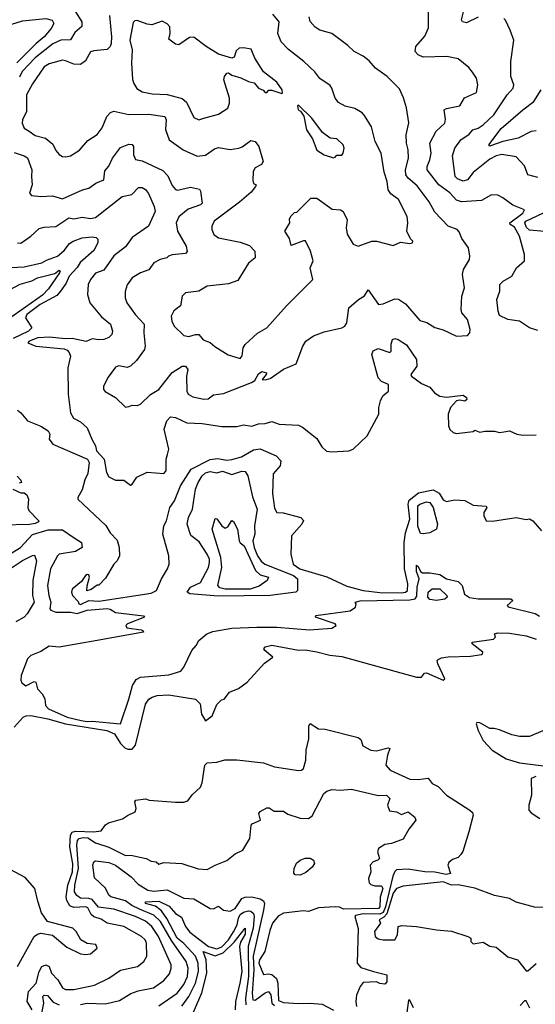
# Model space of a CAD drawing. Extents: x 1246230 to 1426786, y 660032 to 763141.
# Tile 193 of 256: x 1310218 to 1313319, y 720598 to 726517. Entities that reach past the tile are written whole.
import ezdxf

# ---------------------------------------------------------------- set-up
doc = ezdxf.new("R2010")
doc.units = 0

msp = doc.modelspace()

# ---------------------------------------------------------------- linework, layer by layer
at = {"layer": '0CON10XD'}
for points in [[(1310554.5, 726565), (1310593.1, 726505), (1310592.9, 726477.1), (1310550, 726440), (1310525, 726395.4), (1310465, 726394.3), (1310418.8, 726371.2)], [(1313335, 724648), (1313285, 724664.4), (1313225, 724703.9), (1313154, 724715), (1313105, 724738.9), (1313095.4, 724765), (1313088.1, 724835), (1313105.7, 724885), (1313105.7, 724925), (1313125.6, 724945), (1313178.6, 724975), (1313205.4, 725024.6), (1313255, 725066.7), (1313255, 725105.8), (1313225, 725215.5), (1313195, 725270), (1313167.5, 725285), (1313166.2, 725295), (1313243.8, 725355), (1313254, 725375), (1313185, 725401.5), (1313125, 725447.1), (1313095, 725461.4), (1313055, 725464.3), (1312995, 725430), (1312935, 725426.9), (1312875, 725421.6), (1312845, 725432.5), (1312805, 725476.2), (1312739.7, 725525), (1312668.9, 725615), (1312669.1, 725635), (1312685.5, 725674.5), (1312693.7, 725715), (1312685.4, 725775), (1312722.8, 725847.2), (1312775.4, 725895), (1312778.9, 725918.9), (1312770.8, 725975), (1312785, 725983.8), (1312865, 725998.6), (1312893.5, 726046.5), (1312965, 726078.9), (1312973.5, 726125), (1312966.5, 726165), (1312942.2, 726202.2), (1312919.3, 726229.3), (1312855, 726281.9), (1312786.5, 726296.5), (1312645, 726292), (1312615, 726306.2), (1312596.2, 726325), (1312600.8, 726355), (1312655, 726418.8), (1312677.5, 726467.5), (1312678, 726565)], [(1312975, 726532), (1312905, 726498.8), (1312882.5, 726505), (1312876.2, 726516.2), (1312888.2, 726565)], [(1310170.5, 726489.5), (1310235, 726510.8), (1310375, 726524.7), (1310414.2, 726515), (1310424.6, 726495), (1310408.8, 726465), (1310365.1, 726414.9), (1310316.9, 726375), (1310249.8, 726305), (1310202.1, 726257.9)], [(1310758.3, 726541.7), (1310770.9, 726415), (1310768, 726375), (1310762.7, 726355), (1310745, 726338.8), (1310665, 726330.8), (1310645, 726323.1), (1310615, 726269.2), (1310585, 726247.8), (1310545, 726249.6), (1310495, 726270.8), (1310475, 726273.1), (1310395, 726252.4), (1310365, 726233.1), (1310295, 726131.5), (1310260, 726065), (1310258.5, 725965), (1310235.6, 725915), (1310233.1, 725895), (1310244.6, 725864.6), (1310275, 725846.4), (1310311.3, 725821.3), (1310373.1, 725805), (1310418.2, 725768.2), (1310435, 725731.2), (1310455, 725706), (1310475, 725694.4), (1310495, 725691.8), (1310525, 725699.6), (1310577.9, 725732.1), (1310628.2, 725791.8), (1310685, 725826.4), (1310715, 725867.5), (1310743.6, 725935), (1310765, 725958.5), (1310785, 725967.1), (1310875, 725947.8), (1310995, 725948.4), (1311090.8, 725935), (1311100, 725915), (1311096.4, 725856.4), (1311116.9, 725795), (1311201.4, 725735), (1311285, 725697.1), (1311335, 725702.9), (1311389.9, 725740.1), (1311415, 725749.2), (1311485, 725737.5), (1311535.8, 725745.8), (1311556.4, 725753.6), (1311609.1, 725790.9)], [(1310875, 724192.5), (1310895, 724200), (1310927, 724197), (1310945, 724206.2), (1311005, 724264.2), (1311055, 724293.1), (1311135, 724395.6), (1311195, 724434.3), (1311215, 724434.2), (1311230.6, 724415), (1311221.5, 724375), (1311223.8, 724285), (1311232, 724265), (1311260, 724250), (1311325, 724236.2), (1311352, 724238), (1311385, 724261.3), (1311445, 724271), (1311612.9, 724337.1), (1311631.7, 724348.3), (1311655, 724388.8), (1311675, 724402), (1311702.5, 724395), (1311701.2, 724385), (1311677.5, 724355), (1311695, 724352.9), (1311725, 724360.7), (1311805, 724415.7), (1311881.7, 724448.3), (1311920.7, 724555), (1311938.4, 724585), (1311985, 724616.5), (1312049.3, 724640.7), (1312155.6, 724664.4), (1312173.8, 724675), (1312186.7, 724695), (1312198.6, 724785), (1312255.8, 724835), (1312292.5, 724857.5), (1312315, 724892.5), (1312375.5, 724805.5), (1312405, 724809.4), (1312475, 724839.6), (1312497.3, 724837.3), (1312538.7, 724808.7), (1312625, 724708), (1312667.3, 724697.3), (1312715, 724666.2), (1312765, 724652), (1312845, 724613.8), (1312910.7, 724619.3), (1312925.8, 724634.2), (1312927.1, 724655), (1312910.8, 724715), (1312877.5, 724755), (1312873.1, 724775), (1312877.1, 724855), (1312894.4, 724905), (1312882, 724985), (1312888, 725015), (1312923.8, 725075), (1312926, 725095), (1312917.5, 725145), (1312877.5, 725202.5), (1312861.3, 725241.3), (1312849.2, 725255), (1312795, 725275.6), (1312715, 725360), (1312681.3, 725421.3), (1312609.3, 725519.3), (1312555.2, 725565.2), (1312540.6, 725585), (1312538, 725615), (1312556.2, 725685), (1312555.4, 725735), (1312544.3, 725775.7), (1312542.3, 725825), (1312558, 725898), (1312545, 725987.5), (1312527.3, 726047.3), (1312501.7, 726101.7), (1312428, 726175), (1312358.8, 726225), (1312319.7, 726269.7), (1312285, 726298), (1312230, 726325), (1312192.5, 726362.5), (1312095, 726434.2), (1312024.5, 726454.5), (1311995, 726472), (1311966.1, 726506.1), (1311960, 726535)], [(1311295, 725916), (1311325, 725924.2), (1311415, 725949.4), (1311470, 725985), (1311480.5, 726015), (1311480, 726045), (1311446.7, 726155), (1311449.5, 726175), (1311465, 726195.8), (1311475, 726197.5), (1311495, 726184.3), (1311547.8, 726167.8), (1311595, 726144.6), (1311628.1, 726138.1), (1311655, 726106), (1311683.3, 726093.3), (1311695, 726080), (1311705, 726080), (1311717.5, 726092.5), (1311735, 726093.3), (1311795, 726072.5), (1311800, 726075), (1311798, 726095), (1311765, 726141.4), (1311685, 726204), (1311632.5, 726285), (1311610, 726340), (1311565, 726348.8), (1311537.5, 726345), (1311520, 726330), (1311508.3, 726291.7), (1311495, 726286.7), (1311415, 726310), (1311340, 726355), (1311265, 726411.1), (1311240.5, 726409.5), (1311175, 726366.5), (1311155, 726369.1), (1311115, 726399.2), (1311122.7, 726435), (1311121.5, 726475), (1311105, 726492.2), (1311075, 726507.8), (1311013.7, 726486.3), (1310985, 726489.6), (1310925, 726511.4), (1310910.5, 726509.5), (1310900, 726500), (1310881.5, 726395), (1310894.7, 726335), (1310890, 726255), (1310897.3, 726157.3), (1310904.5, 726134.5), (1310923.7, 726103.7), (1310955, 726083.3), (1311015, 726071.8), (1311105, 726066.6), (1311195, 726043.5), (1311221.7, 726021.7), (1311265, 725930), (1311295, 725916)], [(1311545, 724480.8), (1311556.6, 724496.6), (1311562, 724545), (1311575.5, 724565), (1311647.7, 724632.3), (1311705, 724665.2), (1311822.9, 724797.1), (1311982, 724955), (1311965.8, 725025), (1311983, 725067), (1311967.1, 725125), (1311937.5, 725187.5), (1311925, 725188), (1311850.7, 725160.7), (1311841.7, 725201.7), (1311812.5, 725245), (1311842.5, 725295), (1311840.7, 725319.3), (1311851.7, 725338.3), (1311871.7, 725358.3), (1311885, 725360), (1311970, 725445), (1312005, 725443.3), (1312098.3, 725378.3), (1312147.5, 725375), (1312164.5, 725364.5), (1312188, 725315), (1312182, 725265), (1312187.7, 725227.7), (1312225, 725168), (1312255, 725155.8), (1312336.1, 725186.1), (1312365, 725186.2), (1312465, 725158.8), (1312509.3, 725180.7), (1312565, 725171.2), (1312580, 725175), (1312582.5, 725185), (1312568.8, 725198.8), (1312545.8, 725245), (1312553.5, 725295), (1312549.2, 725335), (1312495.9, 725435.9), (1312450.2, 725470.2), (1312433.8, 725493.8), (1312429.2, 725545), (1312410.8, 725600.8), (1312392.5, 725715), (1312355.4, 725785), (1312335, 725873.8), (1312291.7, 725941.7), (1312277.2, 725957.2), (1312235, 725982.5), (1312175, 725997.8), (1312135, 726020), (1312116.2, 726046.2), (1312096.5, 726105), (1312085, 726121.4), (1312024, 726164), (1311993.3, 726203.3), (1311928, 726265), (1311835, 726338.9), (1311791.8, 726385), (1311771.4, 726435), (1311779.2, 726505), (1311740.4, 726550.4)], [(1313335, 725568.7), (1313275.4, 725585.4), (1313255, 725639.2), (1313205, 725692.5), (1313117.4, 725707.4), (1313085, 725699.7), (1313045, 725678.9), (1312945, 725598.2), (1312910.7, 725555), (1312885, 725547.2), (1312850.8, 725560.8), (1312837.7, 725575), (1312822, 725698), (1312834.7, 725745.3), (1312872.3, 725795), (1312920.9, 725829.1), (1312944.2, 725855), (1312975, 725864.7), (1313006.4, 725885), (1313069.6, 725945), (1313149.5, 726065), (1313186.5, 726105), (1313190, 726125), (1313172.7, 726175), (1313172.2, 726265), (1313190, 726395), (1313168, 726455), (1313140, 726515), (1313130, 726525)], [(1310418.8, 726371.2), (1310312.3, 726287.7), (1310233.2, 726205), (1310218, 726172)], [(1313325, 725848.8), (1313294.4, 725845), (1313215.4, 725804.6), (1313124.2, 725785.8), (1313050.8, 725759.2), (1313045, 725756.2), (1313040, 725765), (1313115, 725862.2), (1313245, 725976.2), (1313311.5, 726025), (1313355, 726095.8)], [(1312105, 725687.5), (1312115, 725690), (1312125, 725702.5), (1312155, 725703.3), (1312164.3, 725715.7), (1312170.8, 725745), (1312164.2, 725765), (1312125, 725800), (1312085.8, 725805.8), (1312038.9, 725838.9), (1311975, 725924.2), (1311895, 726002.5), (1311890, 726000), (1311892.5, 725975), (1311906.7, 725966.7), (1311926.4, 725936.4), (1311942.5, 725855), (1311980.3, 725800.3), (1312005, 725732.5), (1312050, 725705), (1312105, 725687.5)], [(1311609.1, 725790.9), (1311635, 725785.7), (1311656.5, 725755), (1311682.5, 725665), (1311673, 725647), (1311635, 725626.2), (1311623.1, 725605), (1311620.2, 725550.2), (1311625, 725533.3), (1311640, 725525), (1311637.5, 725515), (1311609.7, 725480.3), (1311540, 725420), (1311388, 725305), (1311374.3, 725275), (1311374.2, 725255), (1311385.8, 725225), (1311415, 725205.7), (1311545, 725179.6), (1311600.4, 725160.4), (1311633.3, 725125), (1311635.6, 725085), (1311595, 725052.9), (1311530.4, 724949.6), (1311475, 724929.5), (1311345.4, 724914.6), (1311295, 724884.7), (1311215, 724875.5), (1311195.4, 724854.6), (1311185, 724796.7), (1311145, 724766), (1311129.1, 724735), (1311133.8, 724705), (1311147.5, 724675), (1311205, 724618.6), (1311235, 724612.2), (1311275, 724624.2), (1311295, 724623.8), (1311322.7, 724592.7), (1311365, 724576.7), (1311391.7, 724551.7), (1311473, 724503), (1311545, 724480.8)], [(1310185, 725719.3), (1310245, 725699.6), (1310265, 725687.1), (1310292.5, 725615), (1310289.2, 725575), (1310294.3, 725525), (1310276.7, 725475), (1310290.5, 725460.5), (1310345, 725453.8), (1310415, 725457.5), (1310475, 725441.1), (1310596.2, 725493.8), (1310635, 725503.6), (1310675.8, 725534.2), (1310725, 725554.6), (1310730.9, 725609.1), (1310755, 725637.5), (1310776.7, 725685), (1310825, 725748.8), (1310875, 725769.5), (1310895, 725766), (1310902.5, 725755), (1310903.3, 725705), (1310915, 725677.5), (1310955, 725668.6), (1311079.7, 725609.7), (1311108.8, 725578.8), (1311135, 725519.5), (1311155, 725496.8), (1311166.7, 725493.3), (1311245, 725510), (1311298.9, 725498.9), (1311306.2, 725486.2), (1311316.5, 725415), (1311305, 725404.6), (1311232.6, 725377.4), (1311175, 725332.2), (1311158.7, 725295), (1311167.1, 725245), (1311220.7, 725155), (1311225, 725123.8), (1311215, 725111.4), (1311135, 725103.3), (1311113.9, 725096.1), (1311102.5, 725085), (1311064, 725075), (1311025.3, 725054.7), (1310995, 725014), (1310945, 724995.7), (1310895, 724965.8), (1310865, 724922.5), (1310853.6, 724883.6), (1310851.9, 724845), (1310862.9, 724815), (1310915, 724743.1), (1310966.9, 724686.9), (1310964.6, 724634.6), (1310973.1, 724555), (1310968.9, 724535), (1310921.1, 724468.9), (1310884, 724435), (1310865, 724426.7), (1310815, 724435.4), (1310795, 724427.9), (1310750.9, 724369.1), (1310722.3, 724315), (1310722.9, 724295), (1310732.1, 724282.1), (1310793.8, 724245), (1310855, 724187.5), (1310875, 724192.5)], [(1310205, 725175.5), (1310225, 725174.4), (1310284.7, 725215.3), (1310335, 725262.7), (1310365, 725270.7), (1310435, 725274.6), (1310515, 725325.4), (1310545, 725319.1), (1310595, 725329.2), (1310645, 725321.8), (1310675, 725327.1), (1310834.2, 725455), (1310893.1, 725466.9), (1310932.5, 725507.5), (1310955, 725508.9), (1310975, 725495.6), (1310992.6, 725472.6), (1311027.5, 725395), (1311033.3, 725365), (1310994, 725275), (1310895, 725207.5), (1310855, 725151.5), (1310785, 725098.2), (1310725, 725011.1), (1310675, 724992.5), (1310644.8, 724955.2), (1310630.4, 724925), (1310626.7, 724865), (1310640.8, 724815), (1310710.6, 724730.6), (1310765, 724685.8), (1310777.3, 724645), (1310773.3, 724625), (1310755, 724606.9), (1310725, 724595.4), (1310695, 724591.8), (1310655, 724598.6), (1310617.5, 724582.5), (1310535, 724600.5), (1310492.2, 724597.8), (1310397.9, 724607.9), (1310327.8, 724605), (1310276.5, 724585), (1310268.1, 724575), (1310315, 724554), (1310485, 724537.6), (1310505, 724530.1), (1310517, 724517), (1310523.3, 724495), (1310508.7, 724425), (1310509.4, 724265), (1310524.1, 724154.1), (1310541.7, 724121.7), (1310585, 724100.6), (1310625, 724064.2), (1310651.5, 723995), (1310674.4, 723955), (1310680, 723925), (1310725.6, 723875), (1310739.6, 723795), (1310755, 723770), (1310795, 723748.6), (1310845, 723750), (1310885, 723718.8), (1310895, 723724), (1310923.5, 723766.5), (1310985, 723797.6), (1311085, 723790), (1311099.4, 723805), (1311100, 723875), (1311106.9, 723903.1), (1311116.4, 723935), (1311087.8, 724055), (1311103.1, 724105), (1311125, 724130), (1311155, 724125.7), (1311223.4, 724093.4), (1311315, 724088.9), (1311435, 724071.4), (1311525, 724071.4), (1311565, 724082), (1311615, 724074), (1311655, 724087.5), (1311695, 724090), (1311735, 724101.4), (1311780, 724085), (1311895, 724079.4), (1311918.4, 724068.4), (1312005, 724000), (1312035, 723948.6), (1312063.6, 723923.6), (1312095, 723918.5), (1312197.5, 723925), (1312223.3, 723935), (1312307.8, 724015), (1312379.2, 724145), (1312378.9, 724185), (1312387.5, 724225), (1312403.1, 724255), (1312436, 724285), (1312437.5, 724325), (1312395, 724342.5), (1312375.3, 724365), (1312335.7, 724505), (1312345, 724526.2), (1312375, 724540), (1312445, 724516.7), (1312453.3, 724525), (1312452.7, 724567.3), (1312460, 724595), (1312475, 724600), (1312495, 724594.3), (1312545, 724562.5), (1312604.7, 724475), (1312606.4, 724435), (1312570, 724385), (1312574.4, 724374.4), (1312635, 724329.4), (1312685, 724307.1), (1312713.3, 724273.3), (1312745, 724254), (1312785, 724247.4), (1312885, 724259.2), (1312906.2, 724245), (1312907, 724233), (1312896.4, 724223.6), (1312865, 724230), (1312845, 724226.7), (1312808.8, 724185), (1312796.2, 724145), (1312798, 724075), (1312805, 724052.9), (1312825, 724035.8), (1312845, 724029.2), (1312945, 724042.5), (1312955, 724050), (1312985, 724037.5), (1313015.9, 724044.1), (1313075, 724044.3), (1313105, 724036.2), (1313129.5, 724040.5), (1313165, 724046.2), (1313207.5, 724025), (1313245, 724020), (1313325, 724020.9)], [(1313375, 725244.2), (1313285, 725251.2), (1313267.4, 725267.4), (1313255.6, 725295), (1313262.7, 725305), (1313475, 725406.9)], [(1310165, 725027.6), (1310245, 725030.5), (1310352.5, 725055), (1310378.8, 725071.2), (1310445, 725094.6), (1310485, 725129.8), (1310518.9, 725171.1), (1310539.6, 725185), (1310595, 725205.6), (1310655, 725211.5), (1310677.8, 725207.8), (1310687.7, 725197.7), (1310688.4, 725175), (1310665, 725129.1), (1310582.9, 725057.1), (1310565, 725028.4), (1310516.7, 724975), (1310497.5, 724932.5), (1310464.9, 724885.1), (1310441.5, 724858.5), (1310341.9, 724805), (1310262, 724745), (1310254.2, 724724.2), (1310291.2, 724665), (1310271.9, 724645), (1310179.2, 724600.8)], [(1310157.2, 724892.8), (1310221.8, 724928.2), (1310292, 724948), (1310325, 724965.9), (1310429.6, 724990.4), (1310455, 725011.9), (1310461.1, 725005), (1310457.3, 724995), (1310391.4, 724898.6), (1310355, 724860.2), (1310118.1, 724691.9)], [(1310205, 724169), (1310225, 724154.7), (1310265, 724105.6), (1310345, 724074.3), (1310389.1, 724045), (1310400, 724025), (1310395.7, 723995), (1310417.5, 723965), (1310626, 723875), (1310635.5, 723855), (1310628.1, 723788.1), (1310609.8, 723750.2), (1310595, 723691.1), (1310567.9, 723645), (1310568.5, 723635), (1310736.7, 723476.7), (1310762.7, 723432.7), (1310805, 723387.5), (1310817.5, 723345), (1310818.6, 723295), (1310805.7, 723265), (1310785, 723244.2), (1310735, 723159.2), (1310695, 723117.5), (1310685, 723117.5), (1310648.3, 723091.7), (1310623.3, 723083.3), (1310624.1, 723114.1), (1310638.6, 723165), (1310635, 723180), (1310625, 723181.2), (1310615, 723176), (1310589.8, 723140.2), (1310535, 723094.2), (1310530, 723075), (1310535.5, 723055), (1310570.5, 723020.5), (1310573.6, 723005), (1310585, 723002.1), (1310635, 723025.7), (1310695, 723020.9), (1311010.2, 723070.2), (1311040.9, 723085), (1311071.9, 723155), (1311108.1, 723215), (1311117.1, 723245), (1311115.7, 723295), (1311078.9, 723425), (1311085.3, 723474.7), (1311101.2, 723505), (1311122.2, 723585), (1311148.8, 723625), (1311185.5, 723715), (1311249.1, 723815), (1311365, 723872.3), (1311409, 723879), (1311465, 723869.4), (1311495, 723872.3), (1311551.6, 723888.4), (1311625, 723931.6), (1311665, 723936.7), (1311760, 723895), (1311790, 723865), (1311785.6, 723835), (1311742, 723788), (1311738.3, 723668.3), (1311751.4, 723581.4), (1311765, 723555.5), (1311802.1, 723552.1), (1311910, 723525), (1311926.2, 723506.2), (1311916.2, 723485), (1311853.3, 723415), (1311848.8, 723305), (1311863.3, 723245), (1311902.9, 723215), (1312065, 723168.7), (1312185, 723111.1), (1312283.8, 723085), (1312384.4, 723074.4), (1312515, 723072.3), (1312538.5, 723075), (1312550.5, 723085), (1312552.3, 723125), (1312533.5, 723215), (1312530, 723375), (1312538.3, 723431.7), (1312565.2, 723515.2), (1312555.5, 723605), (1312560.5, 723629.5), (1312616.7, 723673.3), (1312705, 723691.1), (1312741.1, 723671.1), (1312765, 723631.4), (1312785, 723620), (1312835, 723631.2), (1312895, 723627.5), (1312945, 723599.5), (1313023, 723593), (1313027.5, 723585), (1313010.8, 723555), (1313010, 723535), (1313024.4, 723504.4), (1313062.8, 723502.8), (1313205, 723524.2), (1313265, 723513.3), (1313285, 723516.2), (1313305, 723503.8), (1313356.2, 723445)], [(1311411.7, 723051.7), (1311242.5, 723065), (1311225.6, 723075), (1311246.7, 723105), (1311305, 723134.4), (1311354.7, 723225), (1311360.6, 723255), (1311360, 723275), (1311345.3, 723305), (1311298.4, 723378.4), (1311246.8, 723416.8), (1311225.4, 723485), (1311233.1, 723525), (1311257.7, 723575), (1311276.6, 723695), (1311291, 723735), (1311315, 723774.6), (1311335, 723792.3), (1311365, 723800.6), (1311405, 723794), (1311437.3, 723802.7), (1311495, 723783.3), (1311555, 723804), (1311575, 723800.7), (1311591, 723775), (1311618.3, 723648.3), (1311646.2, 723575), (1311631.6, 723475), (1311632.2, 723425), (1311621.3, 723385), (1311628.3, 723345), (1311648.2, 723295), (1311671.6, 723261.6), (1311693.3, 723243.3), (1311865.9, 723175), (1311889.1, 723155), (1311889.4, 723085), (1311880, 723075), (1311725, 723054.8), (1311411.7, 723051.7)], [(1310203, 723773), (1310225, 723750), (1310230, 723735), (1310215, 723730)], [(1310177.5, 723695), (1310225, 723673.8), (1310245, 723672.5), (1310261.2, 723661.2), (1310271.4, 723635), (1310267.5, 723585), (1310273.8, 723566.2), (1310333.3, 723505), (1310330.7, 723499.3), (1310311.3, 723488.7), (1310276.9, 723483.1), (1310115, 723478.3)], [(1312645.6, 723425.6), (1312628.8, 723428.8), (1312612.8, 723472.8), (1312612.2, 723595), (1312625, 723605.7), (1312665, 723619.2), (1312685, 723614.6), (1312705.9, 723585), (1312731.7, 723485), (1312725.9, 723454.1), (1312685, 723431.9), (1312645.6, 723425.6)], [(1311453.7, 723093.7), (1311422.7, 723102.7), (1311410.9, 723115), (1311434.8, 723225), (1311428.4, 723285), (1311376.9, 723455), (1311395, 723518.8), (1311405, 723515.8), (1311435, 723474.4), (1311455, 723461.2), (1311470.8, 723469.2), (1311495, 723506.7), (1311505, 723500), (1311527.9, 723455), (1311538.2, 723385), (1311545, 723372.5), (1311568.2, 723355), (1311635.8, 723205.8), (1311665, 723179.8), (1311715.6, 723165), (1311706.4, 723145), (1311659.1, 723110.9), (1311605, 723094.7), (1311453.7, 723093.7)], [(1310155, 723301.4), (1310222.5, 723345), (1310295, 723422.6), (1310389.2, 723450.8), (1310475, 723451.4), (1310546.8, 723403.2), (1310590.8, 723375), (1310593.3, 723345), (1310555, 723319.2), (1310455.9, 723304.1), (1310445.4, 723294.6), (1310404.6, 723215), (1310385.3, 723115), (1310393.8, 723055), (1310406.7, 723015), (1310400.7, 722975), (1310406.6, 722966.6), (1310435, 722955.5), (1310525, 722955.9), (1310565, 722948.2), (1310625, 722968.2), (1310745, 722977.5), (1310763.6, 722973.6), (1310795, 722954), (1310962.5, 722932.5), (1310970, 722925), (1310867.5, 722885), (1310856.7, 722875), (1310862.3, 722862.3), (1310948.3, 722848.3), (1310960, 722845), (1310962.5, 722835), (1310685.2, 722785.2), (1310455, 722744.6), (1310395, 722751.9), (1310345, 722719.5), (1310285.8, 722695), (1310264.6, 722675), (1310228.1, 722575), (1310225.8, 722545.8), (1310230.9, 722530.9), (1310255, 722512), (1310305, 722537.8), (1310315, 722534), (1310325.8, 722495), (1310353.3, 722465), (1310370, 722435), (1310373.8, 722395), (1310392, 722375), (1310503.1, 722325), (1310587.8, 722305), (1310625, 722297.7), (1310655, 722300.2), (1310824.5, 722285), (1310875, 722431.8), (1310896.1, 722515), (1310919.4, 722550.6), (1310945, 722565.7), (1311115, 722578.5), (1311188.4, 722601.6), (1311205.6, 722625), (1311254.5, 722725.5), (1311280.8, 722755), (1311295.7, 722784.3), (1311344.6, 722825.4), (1311380.3, 722839.7), (1311495, 722860), (1311645, 722865.7), (1311764.5, 722864.5), (1311960.9, 722849.1), (1312095, 722860), (1312122.5, 722875), (1312116.7, 722885), (1311997.5, 722925), (1312000, 722935), (1312205, 722964), (1312237.5, 722985), (1312242.5, 723005), (1312236.7, 723015), (1312265.7, 723024.3), (1312565, 723028.9), (1312597.8, 723035), (1312607.7, 723052.3), (1312608.8, 723105), (1312620, 723155), (1312605, 723200), (1312605, 723237.5), (1312615, 723230), (1312629.2, 723199.2), (1312641.1, 723191.1), (1312685, 723192.2), (1312745, 723182), (1312785, 723155.8), (1312855, 723140.8), (1312879.6, 723115), (1312893.3, 723063.3), (1312923.1, 723043.1), (1312975, 723036.5), (1313172.5, 723035), (1313183.3, 723025), (1313150, 722995), (1313157, 722987), (1313318.1, 722948.1), (1313345, 722931.9)], [(1310115, 723186), (1310235, 723265.5), (1310295, 723296.9), (1310307.3, 723297.3), (1310319.1, 723265), (1310298.4, 723145), (1310294.8, 723055), (1310304.6, 723015), (1310264.2, 722945), (1310244.5, 722925.5), (1310195, 722896.8)], [(1312725, 723025.2), (1312685, 723031.9), (1312672.2, 723045), (1312674.7, 723075), (1312699.1, 723095), (1312745.9, 723095.9), (1312788, 723055), (1312788.7, 723045), (1312775, 723033.3), (1312725, 723025.2)], [(1310185.4, 722264.6), (1310238.6, 722325), (1310257.1, 722332.9), (1310285.9, 722334.1), (1310387.1, 722315), (1310493.5, 722283.5), (1310742.5, 722245), (1310788.8, 722225), (1310823.8, 722165), (1310850.2, 722140.2), (1310868, 722132), (1310895, 722132.5), (1310914.2, 722155), (1310975, 722402.5), (1310995, 722433.3), (1311015, 722443.8), (1311045, 722453.8), (1311115, 722458), (1311275, 722432.5), (1311303.9, 722403.9), (1311312.1, 722342.1), (1311335, 722302.5), (1311376.8, 722333.2), (1311405, 722400), (1311431.7, 722428.3), (1311448.3, 722431.7), (1311480, 722475), (1311533.6, 722496.4), (1311587.5, 722535), (1311690.3, 722649.7), (1311740, 722685), (1311692.5, 722725), (1311687.5, 722735), (1311695, 722747.1), (1311735, 722756.4), (1311895, 722727.5), (1311935, 722728.6), (1312005, 722716.9), (1312083.4, 722696.6), (1312155, 722688.8), (1312605, 722565.6), (1312634.4, 722565.6), (1312652.1, 722587.9), (1312665, 722590), (1312765, 722546.7), (1312776.2, 722555), (1312732.9, 722645), (1312730, 722665), (1312735, 722671.2), (1312755, 722681.4), (1312795, 722686.9), (1312929.1, 722690.9), (1312995, 722701.2), (1313002.5, 722705), (1313003.3, 722715), (1312940, 722765), (1312940, 722775), (1313067.3, 722792.7), (1313080, 722805), (1313075, 722826.2), (1313095, 722830.8), (1313165, 722828.8), (1313265, 722813.4), (1313325, 722792.4)], [(1310293.6, 720565), (1310262.6, 720615), (1310271, 720675), (1310317.6, 720725), (1310334.9, 720795.1), (1310352.6, 720825), (1310375, 720835.2), (1310394.8, 720824.8), (1310409.4, 720785), (1310448.3, 720745), (1310475, 720696.4), (1310495, 720687.7), (1310545, 720687.3), (1310667.6, 720712.4), (1310755, 720755.4), (1310825, 720803.3), (1310928, 720825), (1310965.5, 720854.5), (1310982.4, 720887.6), (1310980.4, 720965), (1310972.3, 720985), (1310951.9, 721005), (1310845.2, 721065.2), (1310745, 721086.7), (1310709, 721109), (1310664.2, 721124.2), (1310648.5, 721138.5), (1310627.6, 721177.6), (1310615.5, 721185), (1310545, 721179.3), (1310519.4, 721189.4), (1310501.9, 721221.9), (1310498, 721245), (1310509, 721315), (1310535.9, 721395), (1310537.6, 721442.4), (1310520.2, 721545), (1310524.2, 721615), (1310535, 721633.8), (1310555, 721639.5), (1310665.2, 721634.8), (1310709.5, 721640.5), (1310733.6, 721676.4), (1310751.7, 721688.3), (1310837.7, 721712.3), (1310865.9, 721734.1), (1310912.5, 721755), (1310920, 721775), (1310910, 721815), (1310917.5, 721825), (1310975, 721834.3), (1310996.2, 721826.2), (1311155, 721813.4), (1311205, 721814.1), (1311228.8, 721821.2), (1311255, 721858.1), (1311305, 721904.2), (1311315, 721928.8), (1311332.7, 722035), (1311345, 722049.5), (1311405, 722053.9), (1311452.3, 722067.7), (1311525, 722067), (1311685, 722048.9), (1311750.5, 722025), (1311895, 722002.8), (1311913.9, 722006.1), (1311924.4, 722015), (1311940.3, 722065), (1311941.4, 722125), (1311957.7, 722195), (1311958.3, 722271.7), (1311965, 722286.2), (1312015, 722254), (1312055, 722252.5), (1312255, 722202), (1312269.7, 722189.7), (1312281.7, 722151.7), (1312330, 722125), (1312365, 722121.1), (1312435, 722140), (1312445, 722136.2), (1312430, 722095), (1312419.6, 722035), (1312446.4, 722005), (1312565, 721952.5), (1312615, 721950), (1312675, 721956.7), (1312698.8, 721925), (1312735, 721907.1), (1312785.9, 721855.9), (1312925.3, 721765.3), (1312941.9, 721751.9), (1312945.3, 721735.3), (1312920, 721635), (1312883.3, 721516.7), (1312872.2, 721497.8), (1312855, 721481.4), (1312821.7, 721468.3), (1312798.8, 721451.2), (1312793.8, 721435), (1312810, 721385), (1312782.4, 721377.6), (1312715, 721393.3), (1312655, 721394.4), (1312555, 721410.4), (1312485, 721406.1), (1312473.9, 721396.1), (1312462.5, 721367.5), (1312419.4, 721185), (1312405, 721149.6), (1312385, 721140.6), (1312285, 721141.1), (1312238.3, 721131.7), (1312234.8, 721125), (1312254.5, 721054.5), (1312248.5, 720845), (1312270.2, 720820.2), (1312346.1, 720796.1), (1312426.7, 720775), (1312427, 720733), (1312415, 720720), (1312385, 720722.5), (1312365, 720732.5), (1312285, 720730), (1312265.8, 720704.2), (1312245, 720653.3), (1312239.1, 720615), (1312244.5, 720585)], [(1313365, 722242.1), (1313285, 722208.5), (1313225, 722207.7), (1313177.8, 722217.8), (1313105, 722248.8), (1313073, 722257), (1313045, 722256.2), (1312985, 722290), (1312967.5, 722292.5), (1312964.2, 722285), (1312976.4, 722245), (1313005.3, 722185), (1313060.9, 722125), (1313144.4, 722074.4), (1313225, 722049.7), (1313385, 722029.5)], [(1313322.3, 721967.7), (1313294.1, 721955.9), (1313296.9, 721855), (1313280.7, 721795), (1313281.2, 721765), (1313295, 721749.2), (1313347.5, 721715)], [(1310583.7, 720596.3), (1310625, 720605.2), (1310735, 720601.7), (1310819.6, 720620.4), (1310887.6, 720662.4), (1310931.2, 720678.8), (1311023.4, 720696.6), (1311085, 720741.8), (1311119.1, 720780.9), (1311130, 720815), (1311128.6, 720835), (1311054, 721005), (1311014.2, 721065), (1310975, 721097.4), (1310915, 721125.2), (1310785, 721171), (1310693.1, 721183.1), (1310655, 721227.4), (1310635, 721234.6), (1310585, 721236.2), (1310562.3, 721252.3), (1310548.9, 721275), (1310551, 721315), (1310571.4, 721415), (1310562.8, 721557.2), (1310566.9, 721583.1), (1310577.2, 721595), (1310599.6, 721600.4), (1310628, 721598), (1310675, 721569.2), (1310755, 721543.2), (1310855, 721493.5), (1310887.5, 721495), (1310950.8, 721480.8), (1310980, 721475), (1311008.3, 721458.3), (1311040, 721455), (1311055, 721440), (1311085, 721451.2), (1311194.5, 721444.5), (1311291.7, 721411.7), (1311345, 721408.3), (1311394.2, 721435), (1311465, 721462.5), (1311515, 721502.9), (1311560, 721525), (1311603.3, 721595), (1311610, 721675), (1311616.4, 721683.6), (1311667.5, 721705), (1311657.5, 721745), (1311665, 721757.5), (1311705, 721780), (1311718.3, 721778.3), (1311748.3, 721758.3), (1311805, 721760), (1311831.3, 721741.3), (1311905, 721716.7), (1311955, 721716), (1311978.3, 721731.7), (1312046.7, 721865), (1312065, 721880), (1312095, 721890), (1312145, 721885.4), (1312215, 721892.3), (1312375, 721852.9), (1312425, 721854.4), (1312443.8, 721836.2), (1312431.1, 721795), (1312442, 721762), (1312485, 721756.2), (1312515, 721740), (1312555, 721756.2), (1312595, 721723.3), (1312601.2, 721705), (1312559.5, 721650.5), (1312525, 721590), (1312455, 721565.8), (1312415, 721559.2), (1312376.2, 721535), (1312370, 721515), (1312382, 721475), (1312373.3, 721465), (1312345, 721454.2), (1312325.8, 721435), (1312330, 721395), (1312316.4, 721353.6), (1312319.3, 721329.3), (1312329.3, 721319.3), (1312355, 721310), (1312395, 721310), (1312402, 721295), (1312387, 721243), (1312384.2, 721185), (1312376.7, 721175), (1312165, 721170), (1312141.7, 721181.7), (1312114.8, 721184.8), (1312015, 721177.6), (1311955, 721155.9), (1311925, 721159.4), (1311804.7, 721145.3), (1311772.3, 721127.7), (1311739.2, 721085), (1311722.4, 721042.4), (1311693.3, 720915), (1311661.6, 720865), (1311657.6, 720845), (1311685, 720776.7), (1311715, 720781.2), (1311735, 720777.5), (1311762.3, 720752.3), (1311770.4, 720725), (1311775, 720621.1), (1311805, 720609.4), (1311895, 720603.1), (1311965, 720605.9), (1312038.5, 720598.5), (1312105, 720563.4)], [(1311905, 721374.9), (1311875, 721376.8), (1311866.9, 721386.9), (1311868.9, 721415), (1311883.7, 721446.3), (1311905.3, 721464.7), (1311935, 721476.7), (1311965, 721476.6), (1311984.5, 721465), (1311991.8, 721445), (1311978.3, 721421.7), (1311938.5, 721391.5), (1311905, 721374.9)], [(1310205.5, 720825), (1310305, 721005.6), (1310325, 721020.6), (1310346.1, 721026.1), (1310415, 721013.3), (1310502.4, 720942.4), (1310585, 720901.4), (1310615, 720897.5), (1310645, 720901.9), (1310683.8, 720935), (1310676.7, 720956.7), (1310623.4, 720963.4), (1310586, 720985), (1310558.6, 721035), (1310538.8, 721055), (1310386, 721096), (1310348.9, 721148.9), (1310327.4, 721217.4), (1310308.7, 721295), (1310251.3, 721361.3), (1310165, 721407.5)], [(1311055, 720589.3), (1311165, 720664.7), (1311205, 720717.9), (1311227.3, 720765), (1311232, 720815), (1311219.6, 720855), (1311131.3, 720981.3), (1311065, 721095.9), (1311025, 721133.1), (1310940, 721170), (1310893, 721193), (1310855, 721220.2), (1310766.2, 721245), (1310754, 721255), (1310735, 721296.2), (1310668.9, 721358.9), (1310658.9, 721435), (1310664.3, 721455), (1310675, 721460.5), (1310755, 721450.8), (1310794.5, 721435), (1310888.4, 721365), (1310930.3, 721320.3), (1310989.5, 721285), (1311025, 721278.5), (1311105.8, 721285.8), (1311205, 721236), (1311265, 721231.7), (1311365, 721174.4), (1311385, 721171.4), (1311415, 721188.8), (1311443.9, 721163.9), (1311485, 721157.3), (1311514.4, 721175), (1311554.3, 721235), (1311575, 721242.2), (1311615, 721243.3), (1311665, 721232.6), (1311685, 721219.4), (1311690.2, 721205), (1311684.6, 721164.6), (1311622.8, 720887.2), (1311627.4, 720802.6), (1311617.4, 720665), (1311621.1, 720625), (1311635, 720623.3), (1311695, 720668.1), (1311715, 720674.6), (1311728.7, 720655), (1311734.3, 720604.3), (1311750, 720590)], [(1313369.3, 721180.7), (1313315, 721181.8), (1313205, 721212.9), (1313163.9, 721233.9), (1313075, 721252.4), (1312955, 721296.7), (1312855, 721315.6), (1312815, 721315.2), (1312765, 721334.1), (1312525, 721309.1), (1312485, 721293.5), (1312465, 721266.9), (1312427.1, 721142.9), (1312408.6, 721121.4), (1312380, 721105), (1312387.5, 721085), (1312352.7, 721035), (1312356.4, 721005), (1312375, 720990.9), (1312404.7, 720985.3), (1312473.9, 720986.1), (1312491.1, 721015), (1312494.4, 721065), (1312515, 721071.4), (1312605, 721065.5), (1312725, 721046), (1312815, 721037.9), (1312913.8, 721005), (1312932.5, 720995), (1312932.5, 720975), (1312945, 720962.5), (1313005, 720972.5), (1313045, 720947.5), (1313085, 720942.5), (1313155, 720883.8), (1313212.5, 720865), (1313265, 720800), (1313275, 720800), (1313325, 720842.5)], [(1311192.9, 720587.1), (1311235.2, 720645), (1311275, 720725.4), (1311294.3, 720795), (1311292.6, 720845), (1311275, 720888.1), (1311205, 720964.3), (1311165, 720995.4), (1311103.1, 721113.1), (1311070.5, 721160.5), (1311035, 721188.7), (1310975, 721204), (1310975.6, 721214.4), (1311055, 721218.5), (1311117.2, 721187.2), (1311154.6, 721145), (1311191.7, 721121.7), (1311216.5, 721065), (1311241.9, 721031.9), (1311355, 720945.7), (1311405, 720932), (1311435, 720942.7), (1311473.9, 720985), (1311505, 721034.8), (1311525.5, 721075), (1311533.6, 721116.4), (1311545, 721138), (1311565, 721152.2), (1311595, 721159.7), (1311608.2, 721158.2), (1311623.8, 721145), (1311629.5, 721125), (1311623.3, 721055), (1311593, 720947), (1311593.8, 720766.2), (1311576.6, 720635), (1311577.8, 720595)], [(1311226.7, 720463.3), (1311313.2, 720666.8), (1311344.9, 720785), (1311340.2, 720865), (1311322.2, 720915), (1311395, 720890.2), (1311442.8, 720907.2), (1311508.1, 720971.9), (1311575, 721056.2), (1311575, 721020.6), (1311547.3, 720972.7), (1311539.5, 720945), (1311554.7, 720795.3), (1311543, 720725), (1311516.2, 720615), (1311514.2, 720565)], [(1310350.4, 720535), (1310362.8, 720605), (1310358.2, 720645), (1310365, 720652.9), (1310385, 720651.8), (1310420.6, 720610.6), (1310455, 720594.5)], [(1312586.1, 720576.1), (1312565, 720623.3), (1312557, 720623), (1312540.4, 720505)], [(1313287.5, 720575), (1313265, 720620), (1313255, 720620), (1313229.3, 720590.7)]]:
    msp.add_lwpolyline(points, dxfattribs=at)

doc.saveas('drawing.dxf')
